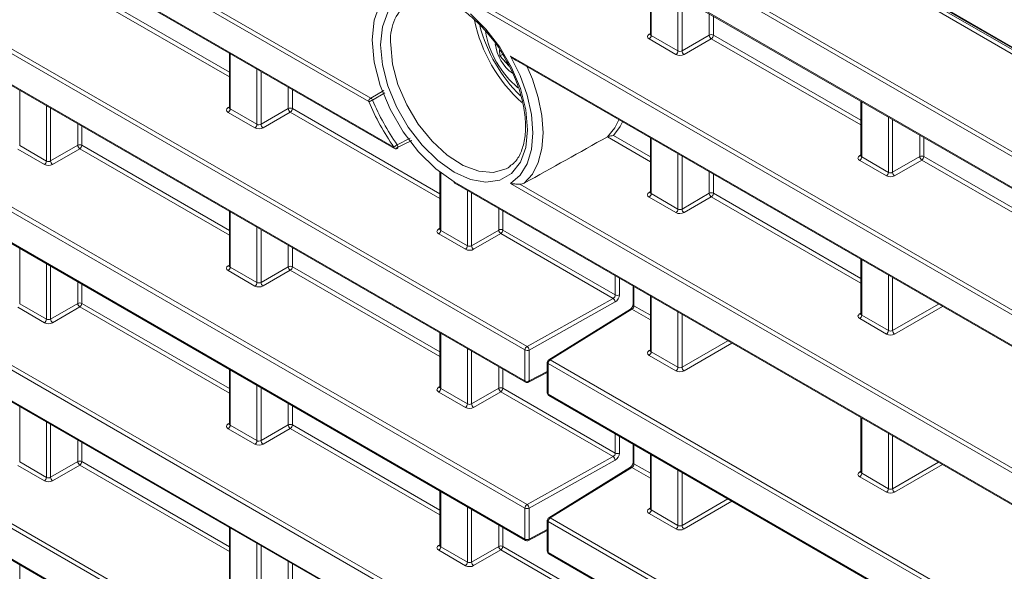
# Model space of a CAD drawing. Header units: millimetres. Extents: x 0 to 1118, y 0 to 864.
# Tile 23 of 256: x 175 to 192, y 140 to 149. Entities that reach past the tile are written whole.
import ezdxf

# ---------------------------------------------------------------- set-up
doc = ezdxf.new("R2010")
doc.units = ezdxf.units.MM

msp = doc.modelspace()

# ---------------------------------------------------------------- linework, layer by layer
at = {"color": 9, "linetype": 'Continuous', "lineweight": 0}
for p, q in [((95.2605, 205.1315), (235.9912, 123.8894)), ((181.4366, 148.0481), (91.5943, 199.913)), ((91.6291, 199.9738), (181.4713, 148.109)), ((91.5943, 199.3808), (181.8711, 147.2651)), ((184.1266, 143.7712), (91.5943, 197.1889)), ((91.6291, 197.2498), (184.1613, 143.832)), ((91.5943, 196.6567), (184.1266, 143.239)), ((184.1266, 141.0471), (91.5943, 194.4648)), ((91.6291, 194.5257), (184.1613, 141.108)), ((91.5943, 193.9327), (184.1266, 140.5149)), ((184.1266, 138.323), (91.5943, 191.7408)), ((91.6291, 191.8016), (184.1613, 138.3839)), ((91.5943, 191.2086), (184.1266, 137.7909)), ((184.1266, 135.599), (91.5943, 189.0167)), ((91.6291, 189.0776), (184.1613, 135.6598)), ((91.5943, 188.4845), (184.1266, 135.0668)), ((220.0739, 131.1915), (184.5255, 151.7131)), ((184.5602, 151.774), (220.1086, 131.2523)), ((184.5255, 151.1809), (220.0739, 130.6593)), ((176.4974, 150.0208), (179.0368, 148.5548)), ((186.2993, 150.14), (186.2993, 149.1874)), ((179.0368, 148.4739), (176.4627, 149.9599)), ((220.0739, 128.4674), (182.9058, 149.9241)), ((182.9405, 149.9849), (220.1086, 128.5283)), ((186.7601, 148.9214), (186.7601, 149.874)), ((186.8302, 149.8335), (186.8302, 148.9224)), ((193.587, 148.2465), (190.9584, 149.7639)), ((190.9931, 149.8248), (193.6547, 148.2883)), ((187.2991, 149.1931), (187.2991, 149.5628)), ((187.3692, 149.5224), (187.3692, 149.1928)), ((186.2633, 149.2089), (186.2846, 149.2221)), ((186.2993, 149.1874), (186.7601, 148.9214)), ((186.8302, 148.9224), (187.2991, 149.1931)), ((187.3692, 149.1928), (189.9086, 147.7268)), ((186.7254, 148.8605), (186.2646, 149.1266)), ((187.3345, 149.1319), (186.8656, 148.8612)), ((189.9086, 147.6459), (187.3345, 149.1319)), ((179.0514, 148.876), (179.0514, 147.9234)), ((183.8768, 148.8313), (220.0739, 127.9352)), ((179.5123, 147.6573), (179.5123, 148.6099)), ((179.5824, 148.5695), (179.5824, 147.6584)), ((175.4275, 148.244), (175.4275, 147.2914)), ((180.0513, 147.9291), (180.0513, 148.2988)), ((180.1214, 148.2583), (180.1214, 147.9287)), ((181.4713, 148.109), (181.6977, 148.2418)), ((181.7157, 148.199), (181.501, 148.0732)), ((189.9232, 148.048), (189.9232, 147.0954)), ((175.8884, 147.0253), (175.8884, 147.9779)), ((175.9585, 147.9375), (175.9585, 147.0264)), ((179.0155, 147.9448), (179.0368, 147.958)), ((179.4776, 147.5965), (179.0167, 147.8625)), ((179.0514, 147.9234), (179.5123, 147.6573)), ((179.5824, 147.6584), (180.0513, 147.9291)), ((180.0866, 147.8679), (179.6177, 147.5972)), ((182.6607, 146.3819), (180.0866, 147.8679)), ((180.1214, 147.9287), (182.6607, 146.4628)), ((176.4274, 147.2971), (176.4274, 147.6668)), ((190.3841, 146.8294), (190.3841, 147.7819)), ((190.4541, 147.7415), (190.4541, 146.8304)), ((176.4974, 147.6263), (176.4974, 147.2967)), ((181.9268, 147.306), (182.1486, 147.4171)), ((186.2846, 147.0139), (185.5449, 147.4409)), ((185.6488, 147.4619), (186.2846, 147.0948)), ((186.2993, 147.416), (186.2993, 146.4634)), ((190.923, 147.1011), (190.923, 147.4708)), ((190.9931, 147.4303), (190.9931, 147.1007)), ((175.8536, 146.9644), (175.3928, 147.2305)), ((175.4275, 147.2914), (175.8884, 147.0253)), ((175.9585, 147.0264), (176.4274, 147.2971)), ((176.4627, 147.2358), (175.9938, 146.9651)), ((179.0368, 145.7498), (176.4627, 147.2358)), ((176.4974, 147.2967), (179.0368, 145.8308)), ((186.7601, 146.1973), (186.7601, 147.1499)), ((186.8302, 147.1095), (186.8302, 146.1984)), ((189.8873, 147.1168), (189.9086, 147.13)), ((190.3493, 146.7685), (189.8885, 147.0345)), ((189.9232, 147.0954), (190.3841, 146.8294)), ((190.4541, 146.8304), (190.923, 147.1011)), ((190.9584, 147.0399), (190.4895, 146.7692)), ((193.5325, 145.5539), (190.9584, 147.0399)), ((190.9931, 147.1007), (193.5325, 145.6348)), ((182.6754, 146.8285), (182.6754, 145.8313)), ((187.2991, 146.4691), (187.2991, 146.8388)), ((187.3692, 146.7983), (187.3692, 146.4687)), ((182.9058, 146.6678), (221.4635, 124.4089)), ((221.4635, 124.9411), (183.8768, 146.6394)), ((184.038, 146.6273), (221.4982, 125.002)), ((183.1362, 145.5653), (183.1362, 146.5179)), ((183.2063, 146.4774), (183.2063, 145.5663)), ((186.2633, 146.4848), (186.2846, 146.498)), ((186.2993, 146.4634), (186.7601, 146.1973)), ((186.8302, 146.1984), (187.2991, 146.4691)), ((187.3692, 146.4687), (189.9086, 145.0028)), ((186.7254, 146.1365), (186.2646, 146.4025)), ((187.3345, 146.4078), (186.8656, 146.1371)), ((189.9086, 144.9218), (187.3345, 146.4078)), ((179.0514, 146.1519), (179.0514, 145.1993)), ((183.6752, 145.837), (183.6752, 146.2067)), ((183.7453, 146.1663), (183.7453, 145.8367)), ((179.5123, 144.9333), (179.5123, 145.8859)), ((179.5824, 145.8454), (179.5824, 144.9343)), ((182.6394, 145.8528), (182.6607, 145.866)), ((182.6754, 145.8313), (183.1362, 145.5653)), ((183.2063, 145.5663), (183.6752, 145.837)), ((183.7453, 145.8367), (185.6817, 144.7188)), ((183.1015, 145.5044), (182.6406, 145.7705)), ((183.7105, 145.7758), (183.2417, 145.5051)), ((185.6445, 144.6594), (183.7105, 145.7758)), ((175.4275, 145.5199), (175.4275, 144.5673)), ((180.0513, 145.205), (180.0513, 145.5747)), ((180.1214, 145.5343), (180.1214, 145.2047)), ((189.9232, 145.3239), (189.9232, 144.3713)), ((175.8884, 144.3013), (175.8884, 145.2538)), ((175.9585, 145.2134), (175.9585, 144.3023)), ((179.0155, 145.2208), (179.0368, 145.2339)), ((179.4776, 144.8724), (179.0167, 145.1384)), ((179.0514, 145.1993), (179.5123, 144.9333)), ((179.5824, 144.9343), (180.0513, 145.205)), ((180.0866, 145.1438), (179.6177, 144.8731)), ((182.6607, 143.6578), (180.0866, 145.1438)), ((180.1214, 145.2047), (182.6607, 143.7387)), ((176.4274, 144.573), (176.4274, 144.9427)), ((185.6817, 144.7188), (185.6817, 145.0484)), ((185.7511, 145.0083), (185.7511, 144.7181)), ((190.3841, 144.1053), (190.3841, 145.0579)), ((190.4541, 145.0174), (190.4541, 144.1063)), ((176.4974, 144.9022), (176.4974, 144.5726)), ((186.0019, 144.8636), (186.0019, 144.534)), ((184.1613, 143.832), (185.6445, 144.6594)), ((185.6792, 144.5978), (184.1961, 143.7705)), ((186.2993, 144.6919), (186.2993, 143.7393)), ((175.8536, 144.2404), (175.3928, 144.5064)), ((175.4275, 144.5673), (175.8884, 144.3013)), ((175.9585, 144.3023), (176.4274, 144.573)), ((176.4627, 144.5118), (175.9938, 144.2411)), ((179.0368, 143.0258), (176.4627, 144.5118)), ((176.4974, 144.5726), (179.0368, 143.1067)), ((185.9683, 144.4724), (184.5602, 143.6018)), ((186.2846, 144.2898), (185.9683, 144.4724)), ((186.0019, 144.534), (186.2846, 144.3707)), ((186.7601, 143.4733), (186.7601, 144.4258)), ((190.4541, 144.1063), (191.2433, 144.5619)), ((191.314, 144.5211), (190.4895, 144.0451)), ((186.8302, 144.3854), (186.8302, 143.4743)), ((189.8873, 144.3928), (189.9086, 144.4059)), ((190.3493, 144.0444), (189.8885, 144.3104)), ((189.9232, 144.3713), (190.3841, 144.1053)), ((182.6754, 144.0599), (182.6754, 143.1073)), ((186.8302, 143.4743), (187.6193, 143.9298)), ((183.1362, 142.8412), (183.1362, 143.7938)), ((183.2063, 143.7534), (183.2063, 142.8423)), ((184.1266, 143.239), (184.1266, 143.7712)), ((184.1961, 143.7705), (184.1961, 143.2383)), ((186.2633, 143.7607), (186.2846, 143.7739)), ((187.69, 143.889), (186.8656, 143.4131)), ((184.5602, 143.6018), (220.1086, 123.0801)), ((186.7254, 143.4124), (186.2646, 143.6784)), ((186.2993, 143.7393), (186.7601, 143.4733)), ((179.0514, 143.4278), (179.0514, 142.4752)), ((183.6752, 143.113), (183.6752, 143.4827)), ((183.7453, 143.4422), (183.7453, 143.1126)), ((220.0739, 123.0192), (184.5255, 143.5409)), ((184.5255, 143.5409), (184.5255, 143.0087)), ((184.1961, 143.2383), (184.5108, 143.4016)), ((179.5123, 142.2092), (179.5123, 143.1618)), ((179.5824, 143.1213), (179.5824, 142.2103)), ((182.6394, 143.1287), (182.6607, 143.1419)), ((182.6754, 143.1073), (183.1362, 142.8412)), ((183.2063, 142.8423), (183.6752, 143.113)), ((183.7453, 143.1126), (185.6817, 141.9948)), ((183.1015, 142.7804), (182.6406, 143.0464)), ((183.7105, 143.0517), (183.2417, 142.7811)), ((185.6445, 141.9353), (183.7105, 143.0517)), ((184.5255, 143.0087), (220.0739, 122.4871)), ((175.4275, 142.7958), (175.4275, 141.8432)), ((180.0513, 142.4809), (180.0513, 142.8506)), ((180.1214, 142.8102), (180.1214, 142.4806)), ((189.9232, 142.5998), (189.9232, 141.6472)), ((175.8884, 141.5772), (175.8884, 142.5298)), ((175.9585, 142.4893), (175.9585, 141.5782)), ((179.0155, 142.4967), (179.0368, 142.5099)), ((179.4776, 142.1483), (179.0167, 142.4144)), ((179.0514, 142.4752), (179.5123, 142.2092)), ((179.5824, 142.2103), (180.0513, 142.4809)), ((180.0866, 142.4197), (179.6177, 142.149)), ((182.6607, 140.9337), (180.0866, 142.4197)), ((180.1214, 142.4806), (182.6607, 141.0146)), ((176.4274, 141.8489), (176.4274, 142.2186)), ((185.6817, 141.9948), (185.6817, 142.3244)), ((185.7511, 142.2843), (185.7511, 141.9941)), ((190.3841, 141.3812), (190.3841, 142.3338)), ((190.4541, 142.2933), (190.4541, 141.3823)), ((176.4974, 142.1782), (176.4974, 141.8486)), ((186.0019, 142.1395), (186.0019, 141.8099)), ((184.1613, 141.108), (185.6445, 141.9353)), ((186.2993, 141.9678), (186.2993, 141.0152)), ((175.8536, 141.5163), (175.3928, 141.7823)), ((175.4275, 141.8432), (175.8884, 141.5772)), ((175.9585, 141.5782), (176.4274, 141.8489)), ((176.4627, 141.7877), (175.9938, 141.517)), ((179.0368, 140.3017), (176.4627, 141.7877)), ((176.4974, 141.8486), (179.0368, 140.3826)), ((185.6792, 141.8737), (184.1961, 141.0464)), ((185.9683, 141.7484), (184.5602, 140.8777)), ((186.2846, 141.5657), (185.9683, 141.7484)), ((186.0019, 141.8099), (186.2846, 141.6467)), ((190.4541, 141.3823), (191.2433, 141.8378)), ((191.314, 141.797), (190.4895, 141.321)), ((186.7601, 140.7492), (186.7601, 141.7018)), ((186.8302, 141.6613), (186.8302, 140.7502)), ((189.8873, 141.6687), (189.9086, 141.6819)), ((190.3493, 141.3203), (189.8885, 141.5864)), ((189.9232, 141.6472), (190.3841, 141.3812)), ((182.6754, 141.3358), (182.6754, 140.3832)), ((186.8302, 140.7502), (187.6193, 141.2058)), ((183.1362, 140.1172), (183.1362, 141.0698)), ((184.1266, 140.5149), (184.1266, 141.0471)), ((184.1961, 141.0464), (184.1961, 140.5142)), ((186.2633, 141.0367), (186.2846, 141.0499)), ((187.69, 141.165), (186.8656, 140.689)), ((183.2063, 141.0293), (183.2063, 140.1182)), ((184.5602, 140.8777), (220.1086, 120.3561)), ((186.7254, 140.6883), (186.2646, 140.9543)), ((186.2993, 141.0152), (186.7601, 140.7492)), ((179.0514, 140.7038), (179.0514, 139.7512)), ((183.6752, 140.3889), (183.6752, 140.7586)), ((183.7453, 140.7181), (183.7453, 140.3885)), ((220.0739, 120.2952), (184.5255, 140.8168)), ((184.5255, 140.8168), (184.5255, 140.2847)), ((184.1961, 140.5142), (184.5108, 140.6776)), ((179.5123, 139.4851), (179.5123, 140.4377)), ((179.5824, 140.3973), (179.5824, 139.4862)), ((182.6394, 140.4046), (182.6607, 140.4178)), ((182.6754, 140.3832), (183.1362, 140.1172)), ((183.2063, 140.1182), (183.6752, 140.3889)), ((183.7453, 140.3885), (185.6817, 139.2707)), ((183.1015, 140.0563), (182.6406, 140.3223)), ((183.7105, 140.3277), (183.2417, 140.057)), ((185.6445, 139.2112), (183.7105, 140.3277)), ((184.5255, 140.2847), (220.0739, 119.763)), ((175.4275, 140.0717), (175.4275, 139.1191)), ((180.0513, 139.7569), (180.0513, 140.1266)), ((180.1214, 140.0861), (180.1214, 139.7565))]:
    msp.add_line(p, q, dxfattribs=at)
at = {"color": 7, "linetype": 'Continuous', "lineweight": 15}
for p, q in [((95.2709, 205.1086), (236.0016, 123.8665)), ((91.6047, 199.3579), (181.8815, 147.2422)), ((91.6047, 196.6338), (184.137, 143.2161)), ((91.6047, 193.9098), (184.137, 140.492)), ((91.6047, 191.1857), (184.137, 137.768)), ((91.6047, 188.4616), (184.137, 135.0439)), ((184.5358, 151.158), (220.0842, 130.6364)), ((186.2846, 150.1485), (186.2846, 149.2083)), ((186.2845, 149.2085), (186.2832, 149.2022)), ((179.0368, 148.8844), (179.0368, 147.9442)), ((183.6962, 148.8349), (183.6875, 148.9395)), ((183.7411, 148.8608), (183.6962, 148.8349)), ((183.8568, 148.6587), (183.6962, 148.8349)), ((183.9665, 148.7627), (220.0842, 127.9123)), ((189.9086, 148.0564), (189.9086, 147.1162)), ((179.0367, 147.9445), (179.0354, 147.9381)), ((182.1762, 147.3793), (181.9059, 147.2444)), ((186.2846, 147.4244), (186.2846, 146.4842)), ((189.9084, 147.1165), (189.9071, 147.1101)), ((182.6607, 146.8402), (182.6607, 145.8522)), ((183.8357, 146.9094), (183.8737, 146.9346)), ((182.9161, 146.6449), (221.4738, 124.3861)), ((186.2845, 146.4844), (186.2832, 146.4781)), ((179.0368, 146.1604), (179.0368, 145.2201)), ((182.6606, 145.8524), (182.6593, 145.8461)), ((189.9086, 145.3324), (189.9086, 144.3921)), ((179.0367, 145.2204), (179.0354, 145.214)), ((185.9872, 144.872), (185.9872, 144.5544)), ((186.2846, 144.7003), (186.2846, 143.7601)), ((185.9427, 144.4745), (184.5345, 143.6038)), ((189.9085, 144.3924), (189.9071, 144.386)), ((182.6607, 144.0683), (182.6607, 143.1281)), ((186.2845, 143.7604), (186.2832, 143.754)), ((179.0368, 143.4363), (179.0368, 142.4961)), ((184.5108, 143.5613), (184.5108, 143.0291)), ((184.185, 143.215), (184.5108, 143.3841)), ((182.6606, 143.1283), (182.6593, 143.122)), ((184.5358, 142.9858), (220.0842, 122.4642)), ((189.9086, 142.6083), (189.9086, 141.6681)), ((179.0367, 142.4963), (179.0354, 142.49)), ((185.9872, 142.148), (185.9872, 141.8303)), ((186.2846, 141.9763), (186.2846, 141.0361)), ((185.9427, 141.7504), (184.5345, 140.8798)), ((189.9085, 141.6683), (189.9071, 141.662)), ((182.6607, 141.3442), (182.6607, 140.404)), ((186.2845, 141.0363), (186.2832, 141.03)), ((179.0368, 140.7122), (179.0368, 139.772)), ((184.5108, 140.8372), (184.5108, 140.3051)), ((184.185, 140.491), (184.5108, 140.66)), ((182.6606, 140.4043), (182.6593, 140.3979)), ((184.5358, 140.2618), (220.0842, 119.7401))]:
    msp.add_line(p, q, dxfattribs=at)
at = {"color": 7, "linetype": 'Continuous', "lineweight": 15, "flags": 128}
for points in [[(182.3722, 150.111), (182.2941, 150.116), (182.0267, 150.0763), (181.8035, 149.9474), (181.6355, 149.7357), (181.5312, 149.4518), (181.4959, 149.1099), (181.5312, 148.7272), (181.6355, 148.3229), (181.8035, 147.9172), (182.0267, 147.5305), (182.2941, 147.1822), (182.5921, 146.8898), (182.9058, 146.6678)], [(185.5449, 147.4409), (185.6731, 147.5989), (185.7438, 147.7366)], [(185.8028, 147.7026), (185.7629, 147.6222), (185.6488, 147.4619)]]:
    msp.add_lwpolyline(points, dxfattribs=at)
at = {"color": 9, "linetype": 'Continuous', "lineweight": 0, "flags": 128}
for points in [[(181.6394, 149.027), (181.6712, 149.3341), (181.7648, 149.5891)], [(183.1876, 149.5589), (183.4552, 149.2963), (183.6953, 148.9834), (183.8959, 148.6361), (184.0467, 148.2718), (184.1404, 147.9086), (184.1721, 147.5649), (184.1404, 147.2578), (184.0467, 147.0028), (183.8959, 146.8126), (183.6953, 146.6968), (183.4552, 146.6612), (183.1876, 146.7076), (182.9058, 146.8336), (182.624, 147.0329), (182.3563, 147.2956), (182.1162, 147.6084), (181.9157, 147.9558), (181.7648, 148.3201), (181.6712, 148.6833), (181.6394, 149.027)], [(181.8147, 149.0261), (181.8464, 148.6941), (181.94, 148.3433), (182.0903, 147.9926), (182.2892, 147.6611), (182.5261, 147.3664), (182.7881, 147.1245), (183.0611, 146.9486), (183.3305, 146.8479), (183.5816, 146.828), (183.801, 146.89), (183.8357, 146.9094)], [(183.8768, 146.6394), (184.0412, 146.7806), (184.1632, 146.9783), (184.2383, 147.2252), (184.2636, 147.5121), (184.2383, 147.8282), (184.1632, 148.1618), (184.0412, 148.5004), (183.8768, 148.8313)], [(184.1644, 148.6484), (184.2531, 148.437), (184.3553, 148.1188), (184.4178, 147.8072), (184.4388, 147.5112), (184.4178, 147.2396), (184.3553, 147.0001), (184.2531, 146.7998), (184.1143, 146.6445)], [(181.9268, 147.306), (181.934, 147.2922), (181.9385, 147.2777), (181.9399, 147.264), (181.9381, 147.2523), (181.9331, 147.2439), (181.9288, 147.2408)]]:
    msp.add_lwpolyline(points, dxfattribs=at)
at = {"color": 9, "linetype": 'Continuous', "lineweight": 0}
for centre, radius, start, end in [((182.6506, 149.1139), 0.8405, 130.88234, 185.9935), ((185.8699, 150.0071), 2.6025, 194.5476, 225.55837), ((186.2787, 149.2321), 0.0279, 236.51329, 281.70625), ((186.2223, 149.191), 0.077, 303.22971, 357.34769), ((187.3338, 149.1243), 0.077, 62.65648, 116.76622), ((187.3783, 149.198), 0.0793, 183.52223, 236.47777), ((187.2923, 149.1963), 0.077, 303.22971, 357.34769), ((186.6832, 148.925), 0.077, 303.22971, 357.34769), ((186.9094, 148.9273), 0.0793, 183.52223, 236.47777), ((181.5136, 148.0446), 0.077, 123.22971, 177.34769), ((181.3849, 148.2761), 0.2337, 282.76834, 299.7798), ((181.4288, 148.0435), 0.0781, 22.3466, 56.99643), ((179.0309, 147.9681), 0.0279, 236.5278, 281.56335), ((178.9745, 147.927), 0.077, 303.22971, 357.34769), ((180.086, 147.8603), 0.077, 62.65648, 116.76622), ((180.1304, 147.934), 0.0793, 183.52223, 236.47777), ((180.0444, 147.9323), 0.077, 303.22971, 357.34769), ((179.4353, 147.6609), 0.077, 303.22971, 357.34769), ((179.6615, 147.6633), 0.0793, 183.52223, 236.47777), ((176.4621, 147.2283), 0.077, 62.65648, 116.76622), ((182.0874, 147.0292), 0.32, 120.12625, 132.51461), ((176.5065, 147.3019), 0.0793, 183.52223, 236.47777), ((176.4205, 147.3003), 0.077, 303.22971, 357.34769), ((181.895, 147.2621), 0.024, 172.814, 235.87382), ((175.8114, 147.0289), 0.077, 303.22971, 357.34769), ((176.0376, 147.0312), 0.0793, 183.52223, 236.47777), ((189.9026, 147.1401), 0.0279, 236.51329, 281.70625), ((189.8463, 147.099), 0.077, 303.22971, 357.34769), ((190.9577, 147.0323), 0.077, 62.65648, 116.76622), ((191.0022, 147.106), 0.0793, 183.52223, 236.47777), ((190.9162, 147.1043), 0.077, 303.22971, 357.34769), ((190.3071, 146.8329), 0.077, 303.22971, 357.34769), ((190.5333, 146.8353), 0.0793, 183.52223, 236.47777), ((182.9296, 146.6648), 0.024, 172.814, 235.87382), ((186.2787, 146.5081), 0.0279, 236.5278, 281.56335), ((186.2223, 146.4669), 0.077, 303.22971, 357.34769), ((187.3338, 146.4003), 0.077, 62.65648, 116.76622), ((187.3783, 146.4739), 0.0793, 183.52223, 236.47777), ((187.2923, 146.4723), 0.077, 303.22971, 357.34769), ((186.6832, 146.2009), 0.077, 303.22971, 357.34769), ((186.9094, 146.2032), 0.0793, 183.52223, 236.47777), ((182.6548, 145.8761), 0.0279, 236.5278, 281.56335), ((182.5984, 145.8349), 0.077, 303.22971, 357.34769), ((183.7099, 145.7682), 0.077, 62.65648, 116.76622), ((183.7543, 145.8419), 0.0793, 183.52223, 236.47777), ((183.6683, 145.8403), 0.077, 303.22971, 357.34769), ((183.0593, 145.5689), 0.077, 303.22971, 357.34769), ((183.2854, 145.5712), 0.0793, 183.52223, 236.47777), ((179.0309, 145.244), 0.0279, 236.5278, 281.56335), ((178.9745, 145.2029), 0.077, 303.22971, 357.34769), ((180.086, 145.1362), 0.077, 62.65648, 116.76622), ((180.1304, 145.2099), 0.0793, 183.52223, 236.47777), ((180.0444, 145.2082), 0.077, 303.22971, 357.34769), ((179.4353, 144.9368), 0.077, 303.22971, 357.34769), ((179.6615, 144.9392), 0.0793, 183.52223, 236.47777), ((185.5988, 144.593), 0.0806, 3.40668, 55.42354), ((185.7171, 144.7875), 0.0772, 242.69935, 296.146), ((176.4621, 144.5042), 0.077, 62.65648, 116.76622), ((176.5065, 144.5779), 0.0793, 183.52223, 236.47777), ((176.4205, 144.5762), 0.077, 303.22971, 357.34769), ((185.9538, 144.4528), 0.0244, 53.48924, 117.32586), ((186.0112, 144.5561), 0.024, 184.12934, 247.1908), ((175.8114, 144.3048), 0.077, 303.22971, 357.34769), ((176.0376, 144.3072), 0.0793, 183.52223, 236.47777), ((189.9026, 144.416), 0.0279, 236.51329, 281.70625), ((189.8463, 144.3749), 0.077, 303.22971, 357.34769), ((190.3071, 144.1088), 0.077, 303.22971, 357.34769), ((190.5333, 144.1112), 0.0793, 183.52223, 236.47777), ((184.2035, 143.7676), 0.077, 123.22971, 177.34769), ((184.162, 143.8398), 0.0772, 242.69935, 296.146), ((184.1156, 143.7657), 0.0806, 3.40668, 55.42354), ((186.2787, 143.784), 0.0279, 236.51329, 281.70625), ((184.6024, 143.5373), 0.077, 123.22971, 177.34769), ((184.5457, 143.5822), 0.0244, 53.48924, 117.32586), ((186.2223, 143.7429), 0.077, 303.22971, 357.34769), ((184.5348, 143.563), 0.024, 184.12934, 247.1908), ((186.6832, 143.4768), 0.077, 303.22971, 357.34769), ((186.9094, 143.4792), 0.0793, 183.52223, 236.47777), ((184.1511, 143.2363), 0.0247, 173.76303, 234.92479), ((184.162, 143.3076), 0.0772, 242.69935, 296.146), ((184.1721, 143.2354), 0.0241, 302.2493, 6.86155), ((182.6548, 143.152), 0.0279, 236.5278, 281.56335), ((182.5984, 143.1108), 0.077, 303.22971, 357.34769), ((183.7099, 143.0442), 0.077, 62.65648, 116.76622), ((183.7543, 143.1178), 0.0793, 183.52223, 236.47777), ((183.6683, 143.1162), 0.077, 303.22971, 357.34769), ((184.5354, 143.0313), 0.0247, 185.07867, 246.24147), ((184.5493, 143.0057), 0.024, 172.814, 235.87382), ((183.0593, 142.8448), 0.077, 303.22971, 357.34769), ((183.2854, 142.8471), 0.0793, 183.52223, 236.47777), ((179.0309, 142.52), 0.0279, 236.5278, 281.56335), ((178.9745, 142.4788), 0.077, 303.22971, 357.34769), ((180.086, 142.4122), 0.077, 62.65648, 116.76622), ((180.1304, 142.4858), 0.0793, 183.52223, 236.47777), ((180.0444, 142.4842), 0.077, 303.22971, 357.34769), ((179.4353, 142.2128), 0.077, 303.22971, 357.34769), ((179.6615, 142.2151), 0.0793, 183.52223, 236.47777), ((185.5988, 141.8689), 0.0806, 3.40668, 55.42354), ((185.7171, 142.0634), 0.0772, 242.69935, 296.146), ((176.4621, 141.7801), 0.077, 62.65648, 116.76622), ((176.5065, 141.8538), 0.0793, 183.52223, 236.47777), ((176.4205, 141.8521), 0.077, 303.22971, 357.34769), ((185.9538, 141.728), 0.0251, 54.4735, 116.34159), ((186.0118, 141.8325), 0.0247, 185.07867, 246.24147), ((175.8114, 141.5807), 0.077, 303.22971, 357.34769), ((176.0376, 141.5831), 0.0793, 183.52223, 236.47777), ((189.9026, 141.692), 0.0279, 236.5278, 281.56335), ((189.8463, 141.6508), 0.077, 303.22971, 357.34769), ((190.3071, 141.3848), 0.077, 303.22971, 357.34769), ((190.5333, 141.3871), 0.0793, 183.52223, 236.47777), ((184.2035, 141.0435), 0.077, 123.22971, 177.34769), ((184.162, 141.1157), 0.0772, 242.69935, 296.146), ((184.1156, 141.0416), 0.0806, 3.40668, 55.42354), ((186.2787, 141.0599), 0.0279, 236.51329, 281.70625), ((184.6024, 140.8133), 0.077, 123.22971, 177.34769), ((184.5457, 140.8573), 0.0251, 54.4735, 116.34159), ((186.2223, 141.0188), 0.077, 303.22971, 357.34769), ((184.5348, 140.839), 0.024, 184.12934, 247.1908), ((186.6832, 140.7528), 0.077, 303.22971, 357.34769), ((186.9094, 140.7551), 0.0793, 183.52223, 236.47777), ((182.6548, 140.4279), 0.0279, 236.5278, 281.56335), ((182.5984, 140.3868), 0.077, 303.22971, 357.34769), ((183.7099, 140.3201), 0.077, 62.65648, 116.76622), ((183.7543, 140.3938), 0.0793, 183.52223, 236.47777), ((183.6683, 140.3921), 0.077, 303.22971, 357.34769), ((184.1511, 140.5122), 0.0247, 173.76303, 234.92479), ((184.162, 140.5836), 0.0772, 242.69935, 296.146), ((184.1721, 140.5114), 0.0241, 302.2493, 6.86155), ((184.5354, 140.3073), 0.0247, 185.07867, 246.24147), ((184.5493, 140.2817), 0.024, 172.814, 235.87382), ((183.0593, 140.1207), 0.077, 303.22971, 357.34769), ((183.2854, 140.1231), 0.0793, 183.52223, 236.47777)]:
    msp.add_arc(centre, radius, start, end, dxfattribs=at)
at = {"color": 7, "linetype": 'Continuous', "lineweight": 15}
for centre, radius, start, end in [((185.8376, 149.9883), 2.6357, 191.82681, 227.9486), ((185.0476, 149.5335), 1.625, 189.58383, 230.04913), ((184.3443, 149.1276), 0.7336, 186.64797, 233.67708), ((185.353, 149.7095), 4.2543, 202.98688, 215.06998), ((185.3383, 149.701), 4.1683, 202.98688, 215.06998), ((181.9065, 147.2855), 0.05, 240.00269, 296.5516), ((184.5608, 143.5613), 0.05, 121.72906, 180), ((184.162, 143.2594), 0.05, 240.00269, 297.42268), ((184.5608, 143.0291), 0.05, 180, 240.00269), ((184.5608, 140.8372), 0.05, 121.72906, 180), ((184.162, 140.5353), 0.05, 240.00269, 297.42268), ((184.5608, 140.3051), 0.05, 180, 240.00269)]:
    msp.add_arc(centre, radius, start, end, dxfattribs=at)
at = {"color": 9, "linetype": 'Continuous', "lineweight": 0}
for centre, major_axis, ratio, start_param, end_param in [((186.3353, 149.1688), (0.1, 0.0015), 0.5872749, 2.3646126, 3.9179556), ((186.3346, 149.2093), (0.05, 0.0016), 0.5970671, 3.1228866, 3.9082847), ((186.7961, 148.9028), (0.1, 0.0015), 0.5872749, 3.9179556, 5.4712987), ((186.7955, 148.9432), (0.05, 0.0016), 0.5970671, 3.9082847, 5.4616278), ((179.0874, 147.9048), (0.1, 0.0015), 0.5872749, 2.3646126, 3.9179556), ((179.0868, 147.9452), (0.05, 0.0016), 0.5970671, 3.1228866, 3.9082847), ((179.5476, 147.6792), (0.05, 0.0016), 0.5970671, 3.9082847, 5.4616278), ((179.5483, 147.6387), (0.1, 0.0015), 0.5872749, 3.9179556, 5.4712987), ((175.9243, 147.0067), (0.1, 0.0015), 0.5872749, 3.9179556, 5.4712987), ((175.9237, 147.0472), (0.05, 0.0016), 0.5970671, 3.9082847, 5.4616278), ((189.9592, 147.0768), (0.1, 0.0015), 0.5872749, 2.3646126, 3.9179556), ((189.9586, 147.1172), (0.05, 0.0016), 0.5970671, 3.1228866, 3.9082847), ((190.4194, 146.8512), (0.05, 0.0016), 0.5970671, 3.9082847, 5.4616278), ((190.42, 146.8107), (0.1, 0.0015), 0.5872749, 3.9179556, 5.4712987), ((186.3353, 146.4447), (0.1, 0.0015), 0.5872749, 2.3646126, 3.9179556), ((186.3346, 146.4852), (0.05, 0.0016), 0.5970671, 3.1228866, 3.9082847), ((186.7961, 146.1787), (0.1, 0.0015), 0.5872749, 3.9179556, 5.4712987), ((186.7955, 146.2192), (0.05, 0.0016), 0.5970671, 3.9082847, 5.4616278), ((182.7113, 145.8127), (0.1, 0.0015), 0.5872749, 2.3646126, 3.9179556), ((182.7107, 145.8532), (0.05, 0.0016), 0.5970671, 3.1228866, 3.9082847), ((183.1722, 145.5467), (0.1, 0.0015), 0.5872749, 3.9179556, 5.4712987), ((183.1716, 145.5871), (0.05, 0.0016), 0.5970671, 3.9082847, 5.4616278), ((179.0874, 145.1807), (0.1, 0.0015), 0.5872749, 2.3646126, 3.9179556), ((179.0868, 145.2212), (0.05, 0.0016), 0.5970671, 3.1228866, 3.9082847), ((179.5476, 144.9551), (0.05, 0.0016), 0.5970671, 3.9082847, 5.4616278), ((179.5483, 144.9146), (0.1, 0.0015), 0.5872749, 3.9179556, 5.4712987), ((185.6438, 144.6999), (0.0278, 0.0416), 0.61609, 3.9844422, 5.5377852), ((185.6779, 144.6787), (0.0527, 0.085), 0.5971668, 3.9630782, 5.5164212), ((185.9677, 144.5129), (0.0237, 0.044), 0.5568971, 3.9280912, 5.4814343), ((175.9237, 144.3231), (0.05, 0.0016), 0.5970671, 3.9082847, 5.4616278), ((189.9592, 144.3527), (0.1, 0.0015), 0.5872749, 2.3646126, 3.9179556), ((189.9586, 144.3932), (0.05, 0.0016), 0.5970671, 3.1228866, 3.9082847), ((175.9243, 144.2826), (0.1, 0.0015), 0.5872749, 3.9179556, 5.4712987), ((190.4194, 144.1271), (0.05, 0.0016), 0.5970671, 3.9082847, 5.4616278), ((190.42, 144.0867), (0.1, 0.0015), 0.5872749, 3.9179556, 5.4712987), ((186.3353, 143.7207), (0.1, 0.0015), 0.5872749, 2.3646126, 3.9179556), ((186.3346, 143.7611), (0.05, 0.0016), 0.5970671, 3.1228866, 3.9082847), ((186.7961, 143.4546), (0.1, 0.0015), 0.5872749, 3.9179556, 5.4712987), ((186.7955, 143.4951), (0.05, 0.0016), 0.5970671, 3.9082847, 5.4616278), ((182.7113, 143.0886), (0.1, 0.0015), 0.5872749, 2.3646126, 3.9179556), ((182.7107, 143.1291), (0.05, 0.0016), 0.5970671, 3.1228866, 3.9082847), ((183.1722, 142.8226), (0.1, 0.0015), 0.5872749, 3.9179556, 5.4712987), ((183.1716, 142.8631), (0.05, 0.0016), 0.5970671, 3.9082847, 5.4616278), ((179.0874, 142.4566), (0.1, 0.0015), 0.5872749, 2.3646126, 3.9179556), ((179.0868, 142.4971), (0.05, 0.0016), 0.5970671, 3.1228866, 3.9082847), ((179.5483, 142.1906), (0.1, 0.0015), 0.5872749, 3.9179556, 5.4712987), ((179.5476, 142.231), (0.05, 0.0016), 0.5970671, 3.9082847, 5.4616278), ((185.6438, 141.9758), (0.0278, 0.0416), 0.61609, 3.9844422, 5.5377852), ((185.6779, 141.9547), (0.0527, 0.085), 0.5971668, 3.9630782, 5.5164212), ((185.9677, 141.7888), (0.0237, 0.044), 0.5568971, 3.9280912, 5.4814343), ((175.9237, 141.599), (0.05, 0.0016), 0.5970671, 3.9082847, 5.4616278), ((189.9592, 141.6286), (0.1, 0.0015), 0.5872749, 2.3646126, 3.9179556), ((189.9586, 141.6691), (0.05, 0.0016), 0.5970671, 3.1228866, 3.9082847), ((175.9243, 141.5586), (0.1, 0.0015), 0.5872749, 3.9179556, 5.4712987), ((190.4194, 141.403), (0.05, 0.0016), 0.5970671, 3.9082847, 5.4616278), ((190.42, 141.3626), (0.1, 0.0015), 0.5872749, 3.9179556, 5.4712987), ((186.3353, 140.9966), (0.1, 0.0015), 0.5872749, 2.3646126, 3.9179556), ((186.3346, 141.0371), (0.05, 0.0016), 0.5970671, 3.1228866, 3.9082847), ((186.7955, 140.771), (0.05, 0.0016), 0.5970671, 3.9082847, 5.4616278), ((186.7961, 140.7306), (0.1, 0.0015), 0.5872749, 3.9179556, 5.4712987), ((182.7113, 140.3646), (0.1, 0.0015), 0.5872749, 2.3646126, 3.9179556), ((182.7107, 140.405), (0.05, 0.0016), 0.5970671, 3.1228866, 3.9082847), ((183.1722, 140.0985), (0.1, 0.0015), 0.5872749, 3.9179556, 5.4712987), ((183.1716, 140.139), (0.05, 0.0016), 0.5970671, 3.9082847, 5.4616278)]:
    msp.add_ellipse(centre, major_axis=major_axis, ratio=ratio, start_param=start_param, end_param=end_param, dxfattribs=at)
at = {"color": 7, "linetype": 'Continuous', "lineweight": 15}
for points, knots in [([(182.1132, 149.7515), (182.1212, 149.7596), (182.1749, 149.8141), (182.3033, 149.8518), (182.5067, 149.8636), (182.74, 149.8038), (182.9914, 149.6749), (183.2434, 149.4847), (183.4791, 149.2378), (183.6339, 149.0485), (183.6957, 148.94), (183.6978, 148.9365)], [0, 0, 0, 0, 0.0255326, 0.1712162, 0.3039699, 0.4452183, 0.5830489, 0.7202433, 0.8576031, 0.9953557, 1, 1, 1, 1]), ([(183.6978, 148.9365), (183.7586, 148.8361), (183.8825, 148.632), (184.0175, 148.3025), (184.1074, 147.9737), (184.1434, 147.6637), (184.1269, 147.3877), (184.0595, 147.1627), (183.9702, 147.0101), (183.8925, 146.9575), (183.8634, 146.9378)], [0, 0, 0, 0, 0.1287015, 0.2618811, 0.3947177, 0.5269607, 0.6584631, 0.7895214, 0.9210999, 1, 1, 1, 1]), ([(183.9666, 148.763), (183.9655, 148.7635), (183.9305, 148.7794), (183.903, 148.8068), (183.8771, 148.831), (183.8768, 148.8313)], [0, 0, 0, 0, 0.0302966, 0.9878947, 1, 1, 1, 1]), ([(185.5449, 147.4409), (185.553, 147.4454), (185.5644, 147.449), (185.5843, 147.454), (185.5936, 147.4558), (185.62, 147.4601), (185.6353, 147.4615), (185.6488, 147.4619)], [0, 0, 0, 0, 0.25, 0.25, 0.5, 0.5, 1, 1, 1, 1]), ([(184.038, 146.6273), (184.0214, 146.6272), (184.0056, 146.6271), (183.9762, 146.6277), (183.9623, 146.6284), (183.9226, 146.6314), (183.8989, 146.6347), (183.8768, 146.6394)], [0, 0, 0, 0, 0.25, 0.25, 0.5, 0.5, 1, 1, 1, 1]), ([(185.9872, 144.5544), (185.987, 144.5505), (185.9865, 144.5426), (185.9817, 144.5259), (185.9734, 144.508), (185.9622, 144.4918), (185.9509, 144.4801), (185.9452, 144.4762), (185.9427, 144.4745)], [0, 0, 0, 0, 0.163263, 0.3289015, 0.5105884, 0.700844, 0.8689668, 1, 1, 1, 1]), ([(185.9872, 141.8303), (185.987, 141.8264), (185.9865, 141.8186), (185.9817, 141.8018), (185.9734, 141.784), (185.9622, 141.7677), (185.9509, 141.7561), (185.9452, 141.7521), (185.9427, 141.7504)], [0, 0, 0, 0, 0.163263, 0.3289015, 0.5105884, 0.700844, 0.8689668, 1, 1, 1, 1])]:
    msp.add_open_spline(points, degree=3, knots=knots, dxfattribs=at)
for points in [[(185.5449, 147.4409), (185.0684, 147.1752), (184.5916, 146.9097), (184.1143, 146.6445)], [(184.1143, 146.6445), (184.0938, 146.633), (184.0656, 146.6275), (184.038, 146.6273)]]:
    msp.add_open_spline(points, degree=3, dxfattribs=at)

doc.saveas('drawing.dxf')
